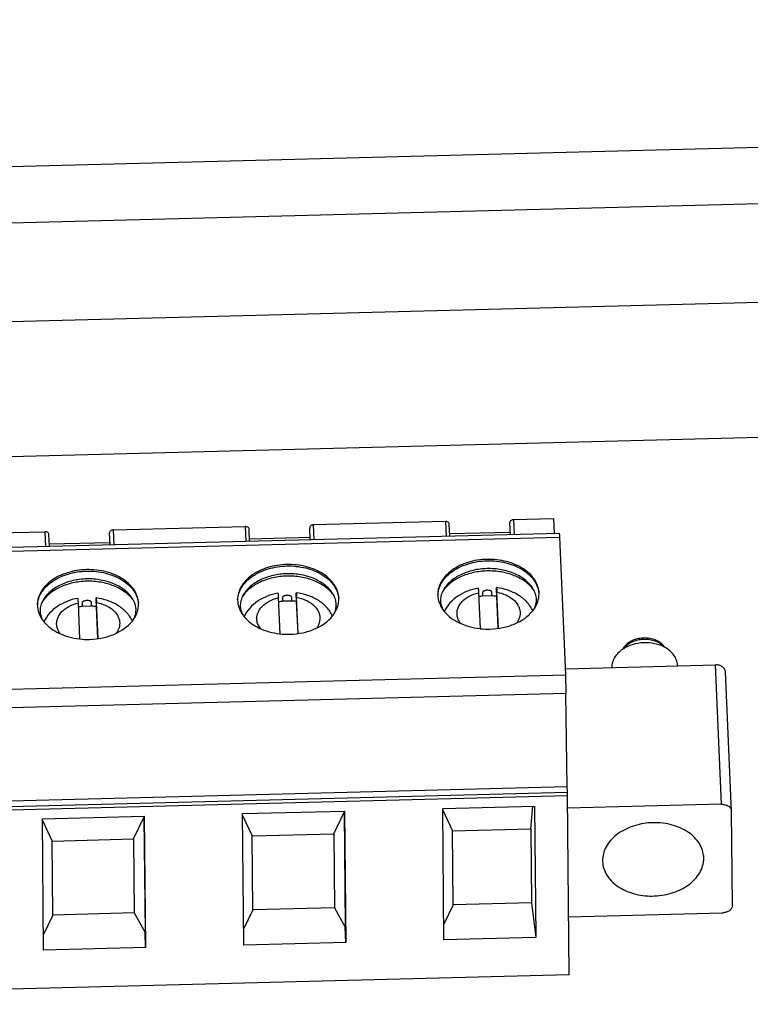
# Model space of a CAD drawing. Header units: millimetres. Extents: x 1406 to 2440, y 904 to 1635.
# Tile 12 of 29: x 2173 to 2201, y 1194 to 1232. Entities that reach past the tile are written whole.
import ezdxf

# ---------------------------------------------------------------- set-up
doc = ezdxf.new("R2010")
doc.units = ezdxf.units.MM
doc.header["$LTSCALE"] = 16.335
doc.layers.get('0').update_dxf_attribs({"linetype": 'CONTINUOUS'})
doc.layers.add('02___PRT_ALL_AXES', color=7, linetype='CONTINUOUS')

msp = doc.modelspace()

# ---------------------------------------------------------------- linework, layer by layer
at = {"color": 7, "linetype": 'Continuous'}
for p, q in [((2390.258, 1231.751), (2040.548, 1222.748)), ((2390.298, 1229.609), (2040.567, 1220.605)), ((2192.062, 1212.729), (2193.568, 1212.768)), ((2192.088, 1212.158), (2192.062, 1212.729)), ((2193.568, 1212.768), (2193.593, 1212.197)), ((2176.83, 1212.337), (2181.84, 1212.466)), ((2176.855, 1211.766), (2176.83, 1212.337)), ((2181.84, 1212.466), (2181.866, 1211.895)), ((2182.012, 1211.899), (2181.991, 1212.364)), ((2184.297, 1212.421), (2184.297, 1212.418)), ((2184.318, 1211.958), (2184.297, 1212.418)), ((2189.457, 1212.662), (2184.446, 1212.533)), ((2184.471, 1211.962), (2184.446, 1212.533)), ((2189.457, 1212.662), (2189.482, 1212.091)), ((2189.628, 1212.095), (2189.607, 1212.56)), ((2191.914, 1212.617), (2191.914, 1212.614)), ((2191.934, 1212.154), (2191.914, 1212.614)), ((2193.801, 1212.202), (2150.102, 1211.077)), ((2150.112, 1210.94), (2193.811, 1212.065)), ((2169.213, 1212.141), (2174.224, 1212.27)), ((2174.224, 1212.27), (2174.249, 1211.699)), ((2174.395, 1211.703), (2174.375, 1212.168)), ((2176.681, 1212.225), (2176.681, 1212.222)), ((2176.701, 1211.762), (2176.681, 1212.222)), ((2182.007, 1212), (2184.313, 1212.059)), ((2189.624, 1212.196), (2191.929, 1212.255)), ((2194.042, 1206.823), (2193.811, 1212.065)), ((2174.391, 1211.804), (2176.697, 1211.863)), ((2183.1, 1209.752), (2183.161, 1208.385)), ((2183.256, 1209.765), (2183.258, 1209.62)), ((2183.614, 1209.63), (2183.613, 1209.775)), ((2183.785, 1209.761), (2183.787, 1209.617)), ((2183.861, 1208.396), (2183.8, 1209.77)), ((2190.717, 1209.948), (2190.777, 1208.582)), ((2190.873, 1209.961), (2190.874, 1209.817)), ((2191.231, 1209.826), (2190.874, 1209.817)), ((2191.231, 1209.826), (2191.229, 1209.971)), ((2191.402, 1209.957), (2191.403, 1209.813)), ((2191.403, 1209.813), (2191.457, 1208.589)), ((2191.477, 1208.592), (2191.416, 1209.966)), ((2175.484, 1209.556), (2175.544, 1208.189)), ((2175.64, 1209.569), (2175.641, 1209.424)), ((2175.998, 1209.434), (2175.641, 1209.424)), ((2175.998, 1209.434), (2175.997, 1209.578)), ((2176.169, 1209.565), (2176.17, 1209.42)), ((2176.17, 1209.42), (2176.224, 1208.197)), ((2176.244, 1208.2), (2176.184, 1209.574)), ((2183.614, 1209.63), (2183.258, 1209.62)), ((2183.787, 1209.617), (2183.841, 1208.393)), ((2194.032, 1207.055), (2199.728, 1207.202)), ((2198.286, 1207.194), (2198.288, 1207.165)), ((2199.962, 1201.897), (2199.728, 1207.202)), ((2150.343, 1205.698), (2194.042, 1206.823)), ((2194.05, 1206.116), (2194.042, 1206.823)), ((2200.344, 1201.638), (2200.11, 1206.943)), ((2194.05, 1206.116), (2150.352, 1204.991)), ((2194.092, 1202.563), (2194.043, 1206.116)), ((2194.092, 1202.563), (2150.393, 1201.438)), ((2150.401, 1201.236), (2194.1, 1202.361)), ((2150.404, 1201.108), (2194.103, 1202.233)), ((2194.1, 1202.361), (2194.092, 1202.563)), ((2194.165, 1195.412), (2194.103, 1202.233)), ((2199.962, 1201.897), (2194.107, 1201.746)), ((2181.742, 1201.541), (2185.62, 1201.64)), ((2181.788, 1196.543), (2181.742, 1201.541)), ((2181.743, 1201.471), (2182.111, 1200.695)), ((2185.212, 1200.775), (2185.609, 1201.597)), ((2185.609, 1201.597), (2185.609, 1201.64)), ((2185.609, 1201.597), (2185.649, 1197.219)), ((2185.62, 1201.64), (2185.666, 1196.642)), ((2189.359, 1201.737), (2192.847, 1201.826)), ((2189.404, 1196.739), (2189.359, 1201.737)), ((2189.359, 1201.668), (2189.728, 1200.891)), ((2192.704, 1200.968), (2192.786, 1201.825)), ((2192.847, 1201.826), (2192.893, 1196.828)), ((2200.344, 1201.638), (2200.344, 1201.631)), ((2200.376, 1198.053), (2200.344, 1201.631)), ((2174.126, 1201.344), (2178.004, 1201.444)), ((2174.172, 1196.347), (2174.126, 1201.344)), ((2174.127, 1201.275), (2174.495, 1200.499)), ((2177.595, 1200.579), (2177.992, 1201.401)), ((2177.992, 1201.401), (2177.993, 1201.444)), ((2177.992, 1201.401), (2178.032, 1197.023)), ((2178.004, 1201.444), (2178.05, 1196.446)), ((2182.111, 1200.695), (2185.212, 1200.775)), ((2185.212, 1200.775), (2185.237, 1197.959)), ((2189.728, 1200.891), (2192.704, 1200.968)), ((2189.753, 1198.076), (2189.728, 1200.891)), ((2192.704, 1200.968), (2192.73, 1198.152)), ((2174.495, 1200.499), (2177.595, 1200.579)), ((2174.521, 1197.683), (2174.495, 1200.499)), ((2177.595, 1200.579), (2177.621, 1197.763)), ((2182.137, 1197.879), (2182.111, 1200.695)), ((2195.437, 1199.752), (2195.438, 1199.717)), ((2199.272, 1199.951), (2199.281, 1199.75)), ((2199.279, 1199.951), (2199.281, 1199.75)), ((2192.73, 1198.152), (2189.753, 1198.076)), ((2192.73, 1198.152), (2192.893, 1196.828)), ((2177.621, 1197.763), (2174.521, 1197.683)), ((2177.621, 1197.763), (2178.032, 1197.023)), ((2182.137, 1197.879), (2181.782, 1197.144)), ((2185.237, 1197.959), (2182.137, 1197.879)), ((2185.237, 1197.959), (2185.649, 1197.219)), ((2189.753, 1198.076), (2189.399, 1197.34)), ((2194.145, 1197.617), (2199.999, 1197.768)), ((2174.521, 1197.683), (2174.166, 1196.948)), ((2178.05, 1196.446), (2178.032, 1197.023)), ((2185.666, 1196.642), (2185.649, 1197.219)), ((2185.666, 1196.642), (2181.788, 1196.543)), ((2192.893, 1196.828), (2189.404, 1196.739)), ((2178.05, 1196.446), (2174.172, 1196.347)), ((2194.165, 1195.412), (2150.466, 1194.287))]:
    msp.add_line(p, q, dxfattribs=at)
for centre, radius, start, end in [((2184.217, 1209.137), 1.221, 34.7388, 36.724), ((2191.115, 1207.273), 2.554, 95.4061, 98.8078), ((2191.121, 1207.249), 2.579, 83.7162, 87.5527), ((2191.834, 1209.333), 1.221, 34.7388, 36.724), ((2175.882, 1206.881), 2.554, 95.4061, 98.8078), ((2175.888, 1206.857), 2.579, 83.7162, 87.5527), ((2176.601, 1208.941), 1.221, 34.7388, 36.724), ((2183.498, 1207.077), 2.554, 95.4061, 98.8078), ((2183.504, 1207.053), 2.579, 83.7162, 87.5527), ((2191.795, 1210.044), 1.261, 321.6251, 325.1808), ((2182.779, 1209.838), 1.265, 216.3053, 219.3576), ((2184.178, 1209.848), 1.261, 321.6251, 325.1808), ((2190.395, 1210.034), 1.265, 216.3053, 219.3576), ((2175.163, 1209.642), 1.265, 216.3053, 219.3576), ((2176.562, 1209.652), 1.261, 321.6251, 325.1808), ((2191.082, 1211.343), 2.78, 263.7032, 271.4783), ((2183.465, 1211.147), 2.78, 263.7032, 271.4783), ((2175.849, 1210.951), 2.78, 263.7032, 271.4783)]:
    msp.add_arc(centre, radius, start, end, dxfattribs=at)
for points, knots in [([(2192.062, 1212.729), (2192.043, 1212.729), (2192.005, 1212.723), (2191.957, 1212.699), (2191.922, 1212.662), (2191.913, 1212.631), (2191.914, 1212.617)], [0, 0, 0, 0, 0.284686, 0.551126, 0.7879, 1, 1, 1, 1]), ([(2176.83, 1212.337), (2176.81, 1212.337), (2176.773, 1212.331), (2176.724, 1212.306), (2176.69, 1212.27), (2176.681, 1212.239), (2176.681, 1212.225)], [0, 0, 0, 0, 0.284687, 0.551126, 0.7879, 1, 1, 1, 1]), ([(2181.991, 1212.364), (2181.991, 1212.378), (2181.981, 1212.408), (2181.945, 1212.442), (2181.896, 1212.463), (2181.859, 1212.467), (2181.84, 1212.466)], [0, 0, 0, 0, 0.212762, 0.448627, 0.714336, 1, 1, 1, 1]), ([(2184.446, 1212.533), (2184.427, 1212.533), (2184.389, 1212.527), (2184.34, 1212.503), (2184.306, 1212.466), (2184.297, 1212.435), (2184.297, 1212.421)], [0, 0, 0, 0, 0.284687, 0.551126, 0.7879, 1, 1, 1, 1]), ([(2189.607, 1212.56), (2189.607, 1212.574), (2189.597, 1212.604), (2189.562, 1212.638), (2189.513, 1212.659), (2189.476, 1212.663), (2189.457, 1212.662)], [0, 0, 0, 0, 0.212759, 0.448624, 0.714337, 1, 1, 1, 1]), ([(2174.375, 1212.168), (2174.374, 1212.182), (2174.364, 1212.212), (2174.329, 1212.246), (2174.28, 1212.267), (2174.243, 1212.271), (2174.224, 1212.27)], [0, 0, 0, 0, 0.212762, 0.448627, 0.714336, 1, 1, 1, 1]), ([(2193.811, 1212.065), (2193.81, 1212.075), (2193.81, 1212.094), (2193.808, 1212.122), (2193.807, 1212.146), (2193.806, 1212.165), (2193.804, 1212.181), (2193.803, 1212.191), (2193.803, 1212.197), (2193.802, 1212.2), (2193.802, 1212.201), (2193.802, 1212.202), (2193.801, 1212.202)], [0, 0, 0, 0, 0.224621, 0.424187, 0.596545, 0.739615, 0.852124, 0.933301, 0.961917, 0.982459, 0.994987, 1, 1, 1, 1]), ([(2191.036, 1211.217), (2190.793, 1211.211), (2190.324, 1211.138), (2189.797, 1210.893), (2189.476, 1210.616), (2189.301, 1210.386), (2189.193, 1210.135), (2189.169, 1209.959), (2189.17, 1209.873)], [0, 0, 0, 0, 0.289777, 0.557135, 0.678745, 0.791804, 0.897884, 1, 1, 1, 1]), ([(2193.02, 1209.909), (2193.019, 1209.997), (2192.99, 1210.179), (2192.871, 1210.434), (2192.681, 1210.666), (2192.43, 1210.866), (2192.127, 1211.026), (2191.665, 1211.183), (2191.288, 1211.224), (2191.036, 1211.217)], [0, 0, 0, 0, 0.101514, 0.207206, 0.320193, 0.442012, 0.572667, 0.71086, 1, 1, 1, 1]), ([(2175.804, 1210.825), (2175.56, 1210.819), (2175.091, 1210.746), (2174.565, 1210.501), (2174.243, 1210.224), (2174.068, 1209.994), (2173.96, 1209.743), (2173.937, 1209.567), (2173.937, 1209.481)], [0, 0, 0, 0, 0.289777, 0.557135, 0.678745, 0.791804, 0.897884, 1, 1, 1, 1]), ([(2177.787, 1209.516), (2177.786, 1209.605), (2177.758, 1209.786), (2177.638, 1210.042), (2177.448, 1210.274), (2177.197, 1210.473), (2176.895, 1210.634), (2176.433, 1210.791), (2176.056, 1210.832), (2175.804, 1210.825)], [0, 0, 0, 0, 0.101514, 0.207206, 0.320193, 0.442012, 0.572667, 0.71086, 1, 1, 1, 1]), ([(2183.42, 1211.021), (2183.177, 1211.015), (2182.708, 1210.942), (2182.181, 1210.697), (2181.859, 1210.42), (2181.684, 1210.19), (2181.576, 1209.939), (2181.553, 1209.763), (2181.554, 1209.677)], [0, 0, 0, 0, 0.289777, 0.557135, 0.678745, 0.791804, 0.897884, 1, 1, 1, 1]), ([(2181.555, 1209.677), (2181.56, 1209.761), (2181.592, 1209.932), (2181.709, 1210.173), (2181.888, 1210.393), (2182.209, 1210.657), (2182.726, 1210.89), (2183.183, 1210.96), (2183.421, 1210.966)], [0, 0, 0, 0, 0.102071, 0.208622, 0.322275, 0.444308, 0.711526, 1, 1, 1, 1]), ([(2185.403, 1209.713), (2185.403, 1209.801), (2185.374, 1209.982), (2185.254, 1210.238), (2185.065, 1210.47), (2184.814, 1210.67), (2184.511, 1210.83), (2184.049, 1210.987), (2183.672, 1211.028), (2183.42, 1211.021)], [0, 0, 0, 0, 0.101514, 0.207206, 0.320193, 0.442012, 0.572667, 0.71086, 1, 1, 1, 1]), ([(2183.421, 1210.966), (2183.663, 1210.972), (2184.134, 1210.924), (2184.675, 1210.711), (2185.019, 1210.457), (2185.215, 1210.24), (2185.348, 1210.001), (2185.39, 1209.828), (2185.399, 1209.742)], [0, 0, 0, 0, 0.287334, 0.555213, 0.677773, 0.791803, 0.898379, 1, 1, 1, 1]), ([(2189.172, 1209.873), (2189.176, 1209.957), (2189.209, 1210.128), (2189.325, 1210.369), (2189.504, 1210.589), (2189.826, 1210.853), (2190.342, 1211.086), (2190.8, 1211.156), (2191.037, 1211.162)], [0, 0, 0, 0, 0.102071, 0.208622, 0.322275, 0.444308, 0.711526, 1, 1, 1, 1]), ([(2191.042, 1210.865), (2190.865, 1210.861), (2190.52, 1210.818), (2190.044, 1210.655), (2189.65, 1210.405), (2189.453, 1210.178), (2189.384, 1210.058)], [0, 0, 0, 0, 0.27644, 0.540174, 0.782446, 1, 1, 1, 1]), ([(2191.037, 1211.162), (2191.279, 1211.168), (2191.751, 1211.12), (2192.291, 1210.907), (2192.635, 1210.653), (2192.831, 1210.437), (2192.964, 1210.197), (2193.007, 1210.024), (2193.016, 1209.939)], [0, 0, 0, 0, 0.287334, 0.555213, 0.677773, 0.791803, 0.898379, 1, 1, 1, 1]), ([(2192.803, 1210.089), (2192.728, 1210.213), (2192.516, 1210.445), (2192.094, 1210.692), (2191.589, 1210.842), (2191.226, 1210.87), (2191.042, 1210.865)], [0, 0, 0, 0, 0.217028, 0.459665, 0.723953, 1, 1, 1, 1]), ([(2173.939, 1209.481), (2173.943, 1209.565), (2173.976, 1209.736), (2174.093, 1209.976), (2174.272, 1210.197), (2174.593, 1210.461), (2175.11, 1210.694), (2175.567, 1210.764), (2175.804, 1210.77)], [0, 0, 0, 0, 0.102071, 0.208622, 0.322275, 0.444308, 0.711526, 1, 1, 1, 1]), ([(2175.809, 1210.473), (2175.632, 1210.469), (2175.287, 1210.426), (2174.811, 1210.263), (2174.417, 1210.013), (2174.221, 1209.786), (2174.151, 1209.666)], [0, 0, 0, 0, 0.27644, 0.540174, 0.782446, 1, 1, 1, 1]), ([(2175.804, 1210.77), (2176.046, 1210.776), (2176.518, 1210.728), (2177.059, 1210.515), (2177.403, 1210.261), (2177.598, 1210.044), (2177.731, 1209.804), (2177.774, 1209.632), (2177.783, 1209.546)], [0, 0, 0, 0, 0.287334, 0.555213, 0.677773, 0.791803, 0.898379, 1, 1, 1, 1]), ([(2177.57, 1209.697), (2177.495, 1209.821), (2177.283, 1210.053), (2176.861, 1210.3), (2176.356, 1210.45), (2175.993, 1210.478), (2175.809, 1210.473)], [0, 0, 0, 0, 0.217028, 0.459665, 0.723953, 1, 1, 1, 1]), ([(2183.424, 1210.58), (2183.248, 1210.575), (2182.904, 1210.534), (2182.426, 1210.377), (2182.023, 1210.138), (2181.814, 1209.92), (2181.736, 1209.803)], [0, 0, 0, 0, 0.274403, 0.537243, 0.780335, 1, 1, 1, 1]), ([(2183.425, 1210.669), (2183.249, 1210.665), (2182.904, 1210.622), (2182.428, 1210.459), (2182.033, 1210.209), (2181.837, 1209.982), (2181.767, 1209.862)], [0, 0, 0, 0, 0.27644, 0.540174, 0.782446, 1, 1, 1, 1]), ([(2185.196, 1209.867), (2185.109, 1209.983), (2184.883, 1210.196), (2184.534, 1210.381), (2184.218, 1210.488), (2183.873, 1210.565), (2183.604, 1210.584), (2183.424, 1210.58)], [0, 0, 0, 0, 0.220206, 0.463957, 0.593632, 0.727101, 1, 1, 1, 1]), ([(2185.186, 1209.893), (2185.112, 1210.017), (2184.9, 1210.249), (2184.478, 1210.496), (2183.972, 1210.646), (2183.609, 1210.674), (2183.425, 1210.669)], [0, 0, 0, 0, 0.217028, 0.459665, 0.723953, 1, 1, 1, 1]), ([(2191.04, 1210.776), (2190.865, 1210.771), (2190.521, 1210.73), (2190.042, 1210.573), (2189.639, 1210.334), (2189.431, 1210.116), (2189.352, 1209.999)], [0, 0, 0, 0, 0.274403, 0.537243, 0.780335, 1, 1, 1, 1]), ([(2192.812, 1210.063), (2192.725, 1210.179), (2192.499, 1210.392), (2192.151, 1210.577), (2191.834, 1210.684), (2191.489, 1210.761), (2191.22, 1210.78), (2191.04, 1210.776)], [0, 0, 0, 0, 0.220206, 0.463957, 0.593632, 0.727101, 1, 1, 1, 1]), ([(2175.808, 1210.384), (2175.632, 1210.379), (2175.288, 1210.338), (2174.81, 1210.181), (2174.407, 1209.941), (2174.198, 1209.724), (2174.12, 1209.607)], [0, 0, 0, 0, 0.274403, 0.537243, 0.780335, 1, 1, 1, 1]), ([(2177.579, 1209.671), (2177.493, 1209.787), (2177.267, 1210), (2176.918, 1210.185), (2176.601, 1210.292), (2176.257, 1210.369), (2175.987, 1210.388), (2175.808, 1210.384)], [0, 0, 0, 0, 0.220206, 0.463957, 0.593632, 0.727101, 1, 1, 1, 1]), ([(2190.705, 1210.123), (2190.566, 1210.098), (2190.296, 1210.023), (2189.928, 1209.834), (2189.622, 1209.571), (2189.473, 1209.35), (2189.419, 1209.232)], [0, 0, 0, 0, 0.261407, 0.514827, 0.760197, 1, 1, 1, 1]), ([(2190.705, 1210.123), (2190.705, 1210.123), (2190.706, 1210.122), (2190.706, 1210.12), (2190.707, 1210.116), (2190.707, 1210.109), (2190.709, 1210.096), (2190.71, 1210.076), (2190.712, 1210.051), (2190.713, 1210.021), (2190.715, 1209.986), (2190.716, 1209.961), (2190.717, 1209.948)], [0, 0, 0, 0, 0.004777, 0.017228, 0.037865, 0.066727, 0.148706, 0.262124, 0.405847, 0.578286, 0.77713, 1, 1, 1, 1]), ([(2191.402, 1209.957), (2191.402, 1209.971), (2191.401, 1209.997), (2191.401, 1210.034), (2191.401, 1210.066), (2191.402, 1210.092), (2191.402, 1210.113), (2191.402, 1210.126), (2191.403, 1210.134), (2191.403, 1210.138), (2191.404, 1210.14), (2191.404, 1210.141), (2191.404, 1210.141)], [0, 0, 0, 0, 0.225063, 0.425331, 0.598274, 0.741577, 0.854032, 0.934808, 0.963077, 0.98323, 0.995362, 1, 1, 1, 1]), ([(2192.783, 1209.262), (2192.724, 1209.384), (2192.563, 1209.612), (2192.233, 1209.876), (2191.839, 1210.058), (2191.552, 1210.123), (2191.404, 1210.141)], [0, 0, 0, 0, 0.239283, 0.48452, 0.73825, 1, 1, 1, 1]), ([(2191.404, 1210.141), (2191.405, 1210.141), (2191.405, 1210.14), (2191.406, 1210.138), (2191.406, 1210.134), (2191.407, 1210.126), (2191.408, 1210.113), (2191.41, 1210.093), (2191.411, 1210.068), (2191.413, 1210.038), (2191.415, 1210.004), (2191.416, 1209.979), (2191.416, 1209.966)], [0, 0, 0, 0, 0.00543, 0.018561, 0.039781, 0.0691, 0.151619, 0.265165, 0.408702, 0.580576, 0.778462, 1, 1, 1, 1]), ([(2192.83, 1209.325), (2192.861, 1209.385), (2192.91, 1209.51), (2192.931, 1209.709), (2192.896, 1209.906), (2192.839, 1210.03), (2192.803, 1210.089)], [0, 0, 0, 0, 0.256663, 0.496599, 0.739193, 1, 1, 1, 1]), ([(2175.472, 1209.731), (2175.333, 1209.706), (2175.063, 1209.631), (2174.695, 1209.442), (2174.389, 1209.179), (2174.241, 1208.958), (2174.186, 1208.84)], [0, 0, 0, 0, 0.261407, 0.514827, 0.760197, 1, 1, 1, 1]), ([(2175.472, 1209.731), (2175.472, 1209.731), (2175.473, 1209.73), (2175.473, 1209.728), (2175.474, 1209.724), (2175.475, 1209.717), (2175.476, 1209.703), (2175.477, 1209.684), (2175.479, 1209.659), (2175.481, 1209.629), (2175.482, 1209.594), (2175.484, 1209.569), (2175.484, 1209.556)], [0, 0, 0, 0, 0.004777, 0.017228, 0.037865, 0.066728, 0.148709, 0.262127, 0.405849, 0.578287, 0.777131, 1, 1, 1, 1]), ([(2176.169, 1209.565), (2176.169, 1209.579), (2176.169, 1209.605), (2176.169, 1209.642), (2176.169, 1209.674), (2176.169, 1209.7), (2176.169, 1209.72), (2176.17, 1209.734), (2176.17, 1209.742), (2176.171, 1209.746), (2176.171, 1209.748), (2176.172, 1209.749), (2176.172, 1209.749)], [0, 0, 0, 0, 0.225066, 0.425335, 0.598277, 0.741578, 0.854031, 0.934806, 0.963074, 0.983228, 0.995361, 1, 1, 1, 1]), ([(2177.551, 1208.87), (2177.491, 1208.991), (2177.33, 1209.22), (2177, 1209.483), (2176.606, 1209.666), (2176.319, 1209.73), (2176.172, 1209.749)], [0, 0, 0, 0, 0.239283, 0.48452, 0.73825, 1, 1, 1, 1]), ([(2176.172, 1209.749), (2176.172, 1209.749), (2176.173, 1209.748), (2176.173, 1209.746), (2176.174, 1209.742), (2176.175, 1209.734), (2176.176, 1209.721), (2176.177, 1209.701), (2176.179, 1209.676), (2176.18, 1209.646), (2176.182, 1209.612), (2176.183, 1209.587), (2176.184, 1209.574)], [0, 0, 0, 0, 0.005428, 0.018556, 0.039771, 0.069086, 0.151594, 0.265135, 0.408677, 0.580561, 0.778457, 1, 1, 1, 1]), ([(2181.767, 1209.862), (2181.732, 1209.801), (2181.677, 1209.676), (2181.646, 1209.475), (2181.673, 1209.275), (2181.725, 1209.15), (2181.759, 1209.089)], [0, 0, 0, 0, 0.260352, 0.502714, 0.742617, 1, 1, 1, 1]), ([(2183.088, 1209.927), (2182.949, 1209.902), (2182.679, 1209.827), (2182.311, 1209.638), (2182.005, 1209.375), (2181.857, 1209.154), (2181.803, 1209.036)], [0, 0, 0, 0, 0.261407, 0.514827, 0.760197, 1, 1, 1, 1]), ([(2182.288, 1208.905), (2182.284, 1208.95), (2182.285, 1209.042), (2182.333, 1209.228), (2182.481, 1209.446), (2182.757, 1209.643), (2182.98, 1209.724), (2183.1, 1209.752)], [0, 0, 0, 0, 0.106666, 0.215335, 0.447321, 0.709553, 1, 1, 1, 1]), ([(2183.088, 1209.927), (2183.089, 1209.927), (2183.089, 1209.926), (2183.09, 1209.924), (2183.09, 1209.92), (2183.091, 1209.913), (2183.092, 1209.9), (2183.094, 1209.88), (2183.095, 1209.855), (2183.097, 1209.825), (2183.099, 1209.79), (2183.1, 1209.765), (2183.1, 1209.752)], [0, 0, 0, 0, 0.004777, 0.017228, 0.037865, 0.066728, 0.148709, 0.262127, 0.405849, 0.578287, 0.777131, 1, 1, 1, 1]), ([(2183.613, 1209.775), (2183.613, 1209.781), (2183.608, 1209.796), (2183.59, 1209.811), (2183.568, 1209.823), (2183.535, 1209.835), (2183.49, 1209.843), (2183.434, 1209.846), (2183.378, 1209.841), (2183.333, 1209.83), (2183.3, 1209.816), (2183.278, 1209.803), (2183.262, 1209.787), (2183.256, 1209.772), (2183.256, 1209.765)], [0, 0, 0, 0, 0.049885, 0.105504, 0.166188, 0.230012, 0.362471, 0.497865, 0.633558, 0.766951, 0.831501, 0.893077, 0.949629, 1, 1, 1, 1]), ([(2183.785, 1209.761), (2183.785, 1209.775), (2183.785, 1209.801), (2183.785, 1209.838), (2183.785, 1209.87), (2183.785, 1209.896), (2183.786, 1209.916), (2183.786, 1209.93), (2183.787, 1209.938), (2183.787, 1209.942), (2183.787, 1209.944), (2183.788, 1209.945), (2183.788, 1209.945)], [0, 0, 0, 0, 0.225066, 0.425335, 0.598277, 0.741578, 0.854031, 0.934806, 0.963074, 0.983228, 0.995361, 1, 1, 1, 1]), ([(2185.167, 1209.066), (2185.108, 1209.188), (2184.947, 1209.416), (2184.616, 1209.68), (2184.222, 1209.862), (2183.935, 1209.926), (2183.788, 1209.945)], [0, 0, 0, 0, 0.239283, 0.48452, 0.73825, 1, 1, 1, 1]), ([(2183.788, 1209.945), (2183.788, 1209.945), (2183.789, 1209.944), (2183.789, 1209.942), (2183.79, 1209.938), (2183.791, 1209.93), (2183.792, 1209.917), (2183.794, 1209.897), (2183.795, 1209.872), (2183.797, 1209.842), (2183.798, 1209.808), (2183.8, 1209.783), (2183.8, 1209.77)], [0, 0, 0, 0, 0.005428, 0.018556, 0.039771, 0.069086, 0.151594, 0.265135, 0.408677, 0.580561, 0.778457, 1, 1, 1, 1]), ([(2183.8, 1209.77), (2183.915, 1209.749), (2184.133, 1209.685), (2184.412, 1209.521), (2184.581, 1209.333), (2184.658, 1209.165), (2184.677, 1209.079), (2184.682, 1209.036)], [0, 0, 0, 0, 0.287409, 0.550735, 0.785724, 0.894751, 1, 1, 1, 1]), ([(2185.213, 1209.129), (2185.245, 1209.189), (2185.293, 1209.314), (2185.314, 1209.513), (2185.279, 1209.71), (2185.222, 1209.834), (2185.186, 1209.893)], [0, 0, 0, 0, 0.256663, 0.496599, 0.739193, 1, 1, 1, 1]), ([(2185.213, 1209.128), (2185.274, 1209.215), (2185.371, 1209.403), (2185.404, 1209.612), (2185.403, 1209.713)], [0, 0, 0, 0, 0.512779, 1, 1, 1, 1]), ([(2189.17, 1209.873), (2189.171, 1209.771), (2189.209, 1209.559), (2189.312, 1209.372), (2189.376, 1209.285)], [0, 0, 0, 0, 0.486896, 1, 1, 1, 1]), ([(2189.384, 1210.058), (2189.348, 1209.997), (2189.294, 1209.872), (2189.262, 1209.671), (2189.289, 1209.471), (2189.341, 1209.346), (2189.375, 1209.285)], [0, 0, 0, 0, 0.260352, 0.502714, 0.742617, 1, 1, 1, 1]), ([(2189.905, 1209.101), (2189.9, 1209.146), (2189.901, 1209.238), (2189.949, 1209.424), (2190.098, 1209.642), (2190.373, 1209.839), (2190.597, 1209.92), (2190.717, 1209.948)], [0, 0, 0, 0, 0.106666, 0.215335, 0.447321, 0.709553, 1, 1, 1, 1]), ([(2191.229, 1209.971), (2191.229, 1209.977), (2191.224, 1209.992), (2191.207, 1210.008), (2191.185, 1210.019), (2191.151, 1210.031), (2191.106, 1210.04), (2191.05, 1210.042), (2190.995, 1210.037), (2190.95, 1210.026), (2190.916, 1210.013), (2190.895, 1209.999), (2190.878, 1209.983), (2190.873, 1209.968), (2190.873, 1209.961)], [0, 0, 0, 0, 0.049885, 0.105504, 0.166188, 0.230012, 0.362471, 0.497865, 0.633558, 0.766951, 0.831501, 0.893077, 0.949629, 1, 1, 1, 1]), ([(2191.416, 1209.966), (2191.532, 1209.945), (2191.749, 1209.881), (2192.028, 1209.717), (2192.198, 1209.529), (2192.275, 1209.361), (2192.294, 1209.275), (2192.298, 1209.233)], [0, 0, 0, 0, 0.287409, 0.550735, 0.785724, 0.894751, 1, 1, 1, 1]), ([(2192.83, 1209.324), (2192.89, 1209.411), (2192.987, 1209.599), (2193.021, 1209.808), (2193.02, 1209.909)], [0, 0, 0, 0, 0.512779, 1, 1, 1, 1]), ([(2173.937, 1209.481), (2173.938, 1209.379), (2173.977, 1209.167), (2174.08, 1208.98), (2174.144, 1208.893)], [0, 0, 0, 0, 0.486896, 1, 1, 1, 1]), ([(2174.151, 1209.666), (2174.116, 1209.605), (2174.061, 1209.48), (2174.03, 1209.279), (2174.056, 1209.079), (2174.109, 1208.954), (2174.143, 1208.893)], [0, 0, 0, 0, 0.260352, 0.502714, 0.742617, 1, 1, 1, 1]), ([(2174.672, 1208.709), (2174.667, 1208.754), (2174.669, 1208.846), (2174.716, 1209.032), (2174.865, 1209.25), (2175.14, 1209.447), (2175.364, 1209.528), (2175.484, 1209.556)], [0, 0, 0, 0, 0.106666, 0.215335, 0.447321, 0.709553, 1, 1, 1, 1]), ([(2175.997, 1209.578), (2175.997, 1209.585), (2175.991, 1209.6), (2175.974, 1209.615), (2175.952, 1209.627), (2175.919, 1209.639), (2175.873, 1209.647), (2175.818, 1209.65), (2175.762, 1209.645), (2175.717, 1209.634), (2175.684, 1209.62), (2175.662, 1209.607), (2175.645, 1209.591), (2175.64, 1209.576), (2175.64, 1209.569)], [0, 0, 0, 0, 0.049885, 0.105504, 0.166188, 0.230012, 0.362471, 0.497865, 0.633558, 0.766951, 0.831501, 0.893077, 0.949629, 1, 1, 1, 1]), ([(2176.184, 1209.574), (2176.299, 1209.553), (2176.517, 1209.489), (2176.796, 1209.325), (2176.965, 1209.136), (2177.042, 1208.969), (2177.061, 1208.883), (2177.066, 1208.84)], [0, 0, 0, 0, 0.287409, 0.550735, 0.785724, 0.894751, 1, 1, 1, 1]), ([(2177.597, 1208.933), (2177.629, 1208.993), (2177.677, 1209.118), (2177.698, 1209.317), (2177.663, 1209.514), (2177.606, 1209.638), (2177.57, 1209.697)], [0, 0, 0, 0, 0.256663, 0.496599, 0.739193, 1, 1, 1, 1]), ([(2177.597, 1208.932), (2177.658, 1209.019), (2177.755, 1209.206), (2177.788, 1209.415), (2177.787, 1209.516)], [0, 0, 0, 0, 0.512779, 1, 1, 1, 1]), ([(2181.554, 1209.677), (2181.555, 1209.575), (2181.593, 1209.363), (2181.696, 1209.176), (2181.76, 1209.089)], [0, 0, 0, 0, 0.486896, 1, 1, 1, 1]), ([(2181.801, 1209.036), (2181.953, 1208.851), (2182.269, 1208.627), (2182.751, 1208.451), (2183.021, 1208.4), (2183.16, 1208.384)], [0, 0, 0, 0, 0.466176, 0.727043, 1, 1, 1, 1]), ([(2183.537, 1208.369), (2183.702, 1208.373), (2184.027, 1208.41), (2184.606, 1208.587), (2184.992, 1208.845), (2185.167, 1209.065)], [0, 0, 0, 0, 0.27284, 0.535448, 1, 1, 1, 1]), ([(2184.682, 1209.036), (2184.69, 1208.962), (2184.675, 1208.803), (2184.601, 1208.663), (2184.553, 1208.599)], [0, 0, 0, 0, 0.485996, 1, 1, 1, 1]), ([(2189.418, 1209.232), (2189.569, 1209.047), (2189.886, 1208.823), (2190.367, 1208.647), (2190.638, 1208.596), (2190.777, 1208.581)], [0, 0, 0, 0, 0.466176, 0.727043, 1, 1, 1, 1]), ([(2190.038, 1208.778), (2190.002, 1208.826), (2189.941, 1208.928), (2189.911, 1209.044), (2189.905, 1209.101)], [0, 0, 0, 0, 0.513394, 1, 1, 1, 1]), ([(2191.153, 1208.565), (2191.319, 1208.569), (2191.643, 1208.606), (2192.223, 1208.783), (2192.609, 1209.041), (2192.783, 1209.261)], [0, 0, 0, 0, 0.27284, 0.535448, 1, 1, 1, 1]), ([(2192.298, 1209.233), (2192.306, 1209.158), (2192.291, 1208.999), (2192.217, 1208.859), (2192.17, 1208.795)], [0, 0, 0, 0, 0.485996, 1, 1, 1, 1]), ([(2174.185, 1208.84), (2174.336, 1208.655), (2174.653, 1208.431), (2175.135, 1208.255), (2175.405, 1208.204), (2175.544, 1208.188)], [0, 0, 0, 0, 0.466176, 0.727043, 1, 1, 1, 1]), ([(2174.806, 1208.386), (2174.769, 1208.434), (2174.708, 1208.536), (2174.678, 1208.652), (2174.672, 1208.709)], [0, 0, 0, 0, 0.513394, 1, 1, 1, 1]), ([(2175.921, 1208.173), (2176.086, 1208.177), (2176.411, 1208.214), (2176.99, 1208.391), (2177.376, 1208.649), (2177.55, 1208.869)], [0, 0, 0, 0, 0.27284, 0.535448, 1, 1, 1, 1]), ([(2177.066, 1208.84), (2177.074, 1208.766), (2177.058, 1208.607), (2176.984, 1208.467), (2176.937, 1208.403)], [0, 0, 0, 0, 0.485996, 1, 1, 1, 1]), ([(2182.422, 1208.582), (2182.385, 1208.63), (2182.325, 1208.732), (2182.294, 1208.848), (2182.288, 1208.905)], [0, 0, 0, 0, 0.513394, 1, 1, 1, 1]), ([(2197.817, 1207.863), (2197.776, 1207.923), (2197.671, 1208.034), (2197.468, 1208.151), (2197.236, 1208.218), (2196.989, 1208.233), (2196.745, 1208.196), (2196.519, 1208.109), (2196.328, 1207.975), (2196.233, 1207.855), (2196.197, 1207.791)], [0, 0, 0, 0, 0.117267, 0.240022, 0.368314, 0.500032, 0.631744, 0.760021, 0.882755, 1, 1, 1, 1]), ([(2197.817, 1207.863), (2197.698, 1207.93), (2197.427, 1208.027), (2196.997, 1208.061), (2196.571, 1207.989), (2196.311, 1207.868), (2196.197, 1207.791)], [0, 0, 0, 0, 0.242843, 0.499995, 0.757149, 1, 1, 1, 1]), ([(2197.782, 1207.881), (2197.693, 1207.982), (2197.504, 1208.096), (2197.225, 1208.164), (2196.994, 1208.176), (2196.764, 1208.145), (2196.492, 1208.053), (2196.313, 1207.923), (2196.232, 1207.815)], [0, 0, 0, 0, 0.234557, 0.365078, 0.49981, 0.634572, 0.765179, 1, 1, 1, 1]), ([(2198.286, 1207.194), (2198.284, 1207.259), (2198.257, 1207.393), (2198.16, 1207.577), (2198.01, 1207.739), (2197.885, 1207.825), (2197.817, 1207.863)], [0, 0, 0, 0, 0.23066, 0.470435, 0.725897, 1, 1, 1, 1]), ([(2196.197, 1207.791), (2196.135, 1207.749), (2196.021, 1207.655), (2195.888, 1207.487), (2195.806, 1207.301), (2195.788, 1207.17), (2195.788, 1207.107)], [0, 0, 0, 0, 0.273699, 0.529294, 0.769477, 1, 1, 1, 1]), ([(2200.11, 1206.943), (2200.108, 1206.979), (2200.083, 1207.054), (2199.993, 1207.14), (2199.869, 1207.193), (2199.776, 1207.203), (2199.728, 1207.202)], [0, 0, 0, 0, 0.212734, 0.44863, 0.714315, 1, 1, 1, 1]), ([(2194.103, 1202.233), (2194.103, 1202.242), (2194.102, 1202.285), (2194.101, 1202.328), (2194.1, 1202.361)], [0, 0, 0, 0, 0.225373, 1, 1, 1, 1]), ([(2199.962, 1201.897), (2200.01, 1201.898), (2200.103, 1201.888), (2200.227, 1201.835), (2200.317, 1201.749), (2200.342, 1201.674), (2200.344, 1201.638)], [0, 0, 0, 0, 0.285686, 0.55137, 0.787266, 1, 1, 1, 1]), ([(2199.279, 1199.951), (2199.27, 1200.04), (2199.225, 1200.221), (2199.089, 1200.47), (2198.89, 1200.694), (2198.543, 1200.954), (2197.997, 1201.166), (2197.278, 1201.226), (2196.571, 1201.093), (2196.052, 1200.825), (2195.737, 1200.53), (2195.565, 1200.287), (2195.46, 1200.025), (2195.436, 1199.841), (2195.437, 1199.752)], [0, 0, 0, 0, 0.052514, 0.107059, 0.164749, 0.226171, 0.359147, 0.501118, 0.642814, 0.77507, 0.836067, 0.893364, 0.947617, 1, 1, 1, 1]), ([(2195.438, 1199.717), (2195.442, 1199.628), (2195.474, 1199.449), (2195.591, 1199.196), (2195.773, 1198.966), (2196.098, 1198.695), (2196.625, 1198.462), (2197.331, 1198.374), (2198.041, 1198.476), (2198.575, 1198.718), (2198.911, 1198.993), (2199.103, 1199.225), (2199.232, 1199.48), (2199.273, 1199.661), (2199.281, 1199.75)], [0, 0, 0, 0, 0.052194, 0.106008, 0.162699, 0.222995, 0.353921, 0.494892, 0.637106, 0.771284, 0.833512, 0.891999, 0.947179, 1, 1, 1, 1]), ([(2200.376, 1198.053), (2200.377, 1198.017), (2200.355, 1197.938), (2200.267, 1197.846), (2200.144, 1197.785), (2200.048, 1197.769), (2199.999, 1197.768)], [0, 0, 0, 0, 0.212107, 0.44888, 0.715299, 1, 1, 1, 1])]:
    msp.add_open_spline(points, degree=3, knots=knots, dxfattribs=at)
at = {"layer": '02___PRT_ALL_AXES', "color": 7, "linetype": 'Continuous'}
for p, q in [((2390.397, 1225.854), (2040.601, 1216.849)), ((2040.648, 1211.725), (2390.441, 1220.73))]:
    msp.add_line(p, q, dxfattribs=at)

doc.saveas('drawing.dxf')
